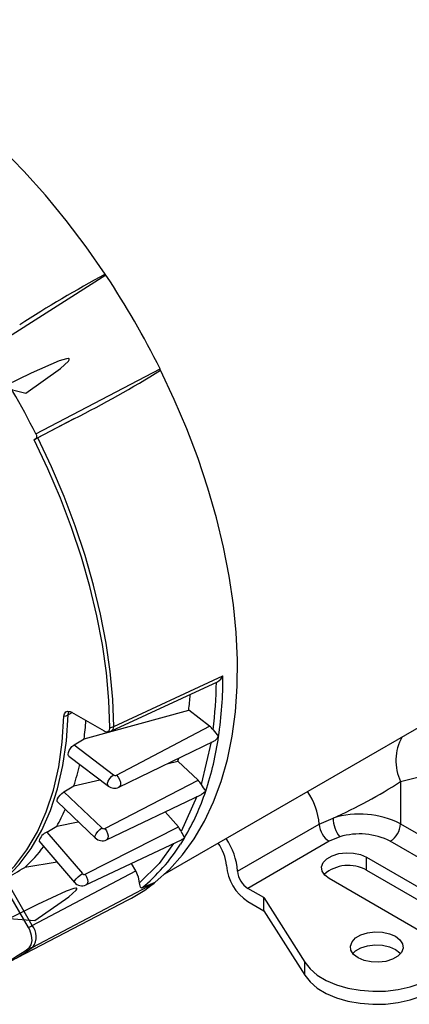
# Model space of a CAD drawing. Header units: inches. Extents: x 0 to 44, y 0 to 34.
# Tile 15 of 18: x 28.8 to 31.4, y 21 to 27.4. Entities that reach past the tile are written whole.
import ezdxf

# ---------------------------------------------------------------- set-up
doc = ezdxf.new("R2010")
doc.units = ezdxf.units.IN
doc.header["$LTSCALE"] = 4
doc.header["$MEASUREMENT"] = 0

msp = doc.modelspace()

# ---------------------------------------------------------------- linework, layer by layer
for p, q in [((29.376231, 25.735539), (28.604721, 25.245655)), ((29.376231, 25.735539), (29.370881, 25.742283)), ((28.91898, 24.701343), (29.729027, 25.124479)), ((29.732193, 25.116474), (29.729027, 25.124479)), ((29.759393, 21.831264), (35.204475, 24.974643)), ((28.917539, 24.668234), (29.167843, 24.799101)), ((29.167843, 24.799101), (28.931854, 24.675422)), ((28.908475, 24.663), (28.917539, 24.668234)), ((29.4266, 22.793143), (30.138756, 23.123027)), ((29.411973, 22.763375), (30.103687, 23.084311)), ((29.15701, 22.882638), (29.129692, 22.867909)), ((29.151592, 22.885765), (29.364006, 22.763141)), ((29.233602, 22.710905), (29.915492, 22.899224)), ((30.051965, 22.79548), (29.915492, 22.899224)), ((29.4266, 22.793143), (29.426372, 22.789088)), ((29.444394, 22.475003), (30.051965, 22.79548)), ((29.168546, 22.672235), (29.233602, 22.710905)), ((29.168546, 22.672235), (29.425641, 22.476793)), ((29.460288, 22.395838), (30.078669, 22.69597)), ((30.062408, 22.69209), (29.996759, 22.414221)), ((29.134905, 22.598509), (29.391832, 22.403197)), ((29.781259, 22.551622), (29.84508, 22.566887)), ((29.84508, 22.566887), (29.850635, 22.585294)), ((29.97649, 22.441719), (29.84508, 22.566887)), ((29.167738, 22.404875), (29.336518, 22.445245)), ((29.368492, 22.127239), (29.97649, 22.441719)), ((31.296572, 22.432979), (31.296568, 22.157255)), ((31.296572, 22.432979), (31.427909, 22.465765)), ((29.102509, 22.36635), (29.167738, 22.404875)), ((29.102509, 22.36635), (29.350069, 22.130549)), ((29.059629, 22.300476), (29.307014, 22.064843)), ((29.379101, 22.05249), (29.999283, 22.349288)), ((29.968809, 22.334704), (29.865998, 22.107437)), ((29.848119, 22.137021), (29.763018, 22.23622)), ((29.056077, 22.141418), (29.196057, 22.170528)), ((30.766064, 22.154492), (30.857024, 22.195464)), ((31.296568, 22.157255), (31.611054, 21.975707)), ((28.990683, 22.103063), (29.056077, 22.141418)), ((28.990683, 22.103063), (29.222611, 21.832709)), ((29.240477, 21.828092), (29.848119, 22.137021)), ((30.23472, 21.847756), (30.766062, 22.154493)), ((28.939544, 22.045863), (29.171301, 21.775711)), ((29.246078, 21.75854), (29.868566, 22.05323)), ((29.889148, 22.067459), (29.862721, 22.024616)), ((30.832431, 22.043471), (30.301095, 21.736738)), ((30.900746, 22.072363), (30.832431, 22.043471)), ((31.5446, 21.861923), (31.23011, 22.043474)), ((29.05746, 21.908411), (28.846332, 21.87238)), ((31.075638, 21.940282), (31.716276, 21.570449)), ((31.075638, 21.855362), (31.075638, 21.940282)), ((28.895735, 21.495388), (29.569944, 21.850576)), ((29.569944, 21.850576), (29.542157, 21.898706)), ((31.075638, 21.855362), (31.716276, 21.485529)), ((28.871203, 21.481242), (28.692329, 21.791061)), ((28.895735, 21.495388), (28.720505, 21.798894)), ((29.610312, 21.739301), (29.69713, 21.777631)), ((29.689647, 21.770144), (29.69713, 21.777631)), ((31.473032, 21.430027), (30.832393, 21.79986)), ((28.899996, 21.353952), (29.689647, 21.770144)), ((30.406335, 21.675985), (30.301095, 21.736738)), ((28.750175, 21.259287), (29.521491, 21.661622)), ((30.301095, 21.651818), (30.406335, 21.591065)), ((30.406335, 21.675985), (30.671906, 21.254767)), ((30.406335, 21.591065), (30.406335, 21.675985)), ((30.406335, 21.591065), (30.671906, 21.169846)), ((30.671906, 21.169846), (30.671906, 21.254767))]:
    msp.add_line(p, q)
at = {"flags": 128}
for points in [[(29.370881, 25.742283), (29.246798, 25.920647), (29.116771, 26.09255), (28.981393, 26.257212), (28.841277, 26.413885), (28.69706, 26.561858), (28.549396, 26.700459), (28.398956, 26.829059), (28.246422, 26.947074), (28.092488, 27.053969), (27.937851, 27.149258), (27.783215, 27.232509), (27.62928, 27.303343), (27.476747, 27.361439), (27.326307, 27.406533), (27.178643, 27.438421), (27.034426, 27.456958), (26.89431, 27.462059), (26.758931, 27.453702), (26.628905, 27.431924), (26.504821, 27.396825)], [(28.699331, 25.005722), (28.854086, 24.966392), (29.079335, 25.128438), (29.130955, 25.175526), (29.135957, 25.182974), (29.13724, 25.186588), (29.137346, 25.187921), (29.137095, 25.189313), (29.136611, 25.190235), (29.135907, 25.190983), (29.134571, 25.191786), (29.131044, 25.192601), (29.118182, 25.191487), (29.070336, 25.176786), (28.888357, 25.097887), (28.560549, 24.938055), (28.553213, 24.934377)], [(29.69713, 21.777631), (29.789726, 21.860438), (29.874422, 21.954496), (29.950855, 22.059404), (30.0187, 22.174714), (30.077667, 22.299935), (30.127504, 22.434531), (30.167999, 22.577929), (30.19898, 22.729516), (30.220313, 22.888647), (30.231909, 23.054642), (30.233716, 23.226793), (30.225729, 23.404365), (30.207981, 23.586602), (30.180547, 23.772724), (30.143544, 23.96194), (30.097131, 24.15344), (30.041506, 24.346408), (29.976905, 24.54002), (29.903605, 24.733452), (29.821918, 24.925876), (29.732193, 25.116474)], [(28.931854, 24.675422), (28.914874, 24.66643), (28.908475, 24.663)], [(29.401972, 22.785515), (29.395476, 22.961393), (29.379063, 23.142114), (29.352804, 23.326875), (29.316817, 23.514855), (29.271261, 23.705217), (29.216339, 23.897117), (29.152296, 24.089701), (29.079415, 24.282112), (28.99802, 24.473495), (28.908475, 24.663)], [(28.91898, 24.701343), (28.922628, 24.691858), (28.923955, 24.682735), (28.922811, 24.675007), (28.919329, 24.66954), (28.917539, 24.668234)], [(29.4266, 22.793143), (29.420088, 22.96947), (29.403633, 23.150652), (29.377308, 23.335885), (29.34123, 23.524344), (29.295559, 23.715193), (29.240498, 23.907582), (29.176292, 24.100657), (29.103227, 24.29356), (29.021626, 24.485432), (28.931854, 24.675422)], [(28.722087, 21.799775), (28.8108, 21.891746), (28.889526, 21.997068), (28.95778, 22.115093), (29.015145, 22.245097), (29.061266, 22.386279), (29.095861, 22.537772), (29.118716, 22.698645), (29.129692, 22.867909)], [(29.101901, 22.858864), (29.105244, 22.875845), (29.113816, 22.887464), (29.126655, 22.892407), (29.142297, 22.890117), (29.151592, 22.885765)], [(29.101901, 22.858865), (29.116852, 22.862276), (29.129692, 22.867909)], [(29.129692, 22.867909), (29.132856, 22.884306), (29.138596, 22.890659)], [(28.692329, 21.791061), (28.781464, 21.882707), (28.860573, 21.987796), (28.929165, 22.105677), (28.986814, 22.235619), (29.033164, 22.376815), (29.067926, 22.528391), (29.090886, 22.689407), (29.101901, 22.858865)], [(29.426372, 22.789088), (29.422104, 22.773452), (29.412308, 22.763533), (29.411933, 22.763491)], [(29.135319, 22.599049), (29.132176, 22.601527), (29.12975, 22.61024), (29.131139, 22.621979), (29.136181, 22.635419), (29.144329, 22.649035), (29.154694, 22.66127), (29.166136, 22.670719), (29.168546, 22.672235)], [(29.392132, 22.403542), (29.387451, 22.409784), (29.386935, 22.421836), (29.391478, 22.43681), (29.400406, 22.452475), (29.412388, 22.466499), (29.425641, 22.476793)], [(29.444394, 22.475003), (29.456179, 22.462083), (29.465355, 22.445678), (29.470528, 22.428284), (29.47091, 22.412547), (29.466443, 22.400858), (29.460357, 22.396728)], [(29.060066, 22.300949), (29.058275, 22.302321), (29.057468, 22.309639), (29.060596, 22.319889), (29.067303, 22.331918), (29.076851, 22.344355), (29.088194, 22.355771), (29.10008, 22.364851), (29.102509, 22.36635)], [(30.02667, 22.371458), (30.012662, 22.357698), (29.999229, 22.349383)], [(29.307522, 22.065343), (29.304732, 22.069648), (29.306178, 22.080022), (29.312685, 22.093318), (29.323284, 22.107556), (29.336396, 22.120614), (29.350069, 22.130549)], [(29.368492, 22.127239), (29.379401, 22.112637), (29.387044, 22.095484), (29.390256, 22.07839), (29.388551, 22.063952), (29.382187, 22.054368), (29.379124, 22.053371)], [(29.816287, 22.028481), (29.722281, 21.899668), (29.595532, 21.772128)], [(30.832393, 21.79986), (30.803055, 21.822484), (30.785946, 21.848964), (30.782454, 21.877154), (30.79286, 21.90477), (30.816322, 21.929575), (30.85094, 21.949559), (30.893907, 21.963104), (30.941745, 21.969111), (30.990577, 21.967095), (31.036446, 21.957219), (31.075638, 21.940282)], [(29.59552, 21.772134), (29.588134, 21.809564), (29.569944, 21.850576)], [(29.171934, 21.776238), (29.170483, 21.778977), (29.173795, 21.787383), (29.182167, 21.798709), (29.194354, 21.81127), (29.208539, 21.823196), (29.222611, 21.832709)], [(29.240477, 21.828092), (29.250226, 21.812158), (29.256132, 21.794671), (29.257296, 21.778291), (29.253542, 21.765507), (29.246134, 21.758885)], [(29.610312, 21.739301), (29.607724, 21.738551), (29.605175, 21.739019), (29.601066, 21.74459), (29.596782, 21.76119), (29.59552, 21.772134)], [(28.746062, 21.539884), (28.913495, 21.525864), (29.133437, 21.680981), (29.18226, 21.724242), (29.186532, 21.73067), (29.187357, 21.73364), (29.18726, 21.734687), (29.186766, 21.735733), (29.186091, 21.736384), (29.185205, 21.736871), (29.18362, 21.737318), (29.179643, 21.737487), (29.16579, 21.734938), (29.115938, 21.717271), (28.929981, 21.632267), (28.597818, 21.465421), (28.590402, 21.461609)], [(28.87517, 21.349146), (28.889566, 21.368175), (28.895307, 21.396175), (28.891743, 21.429966), (28.87929, 21.465715), (28.8712, 21.481241)], [(28.871202, 21.481242), (28.883995, 21.488619), (28.895735, 21.495388)], [(31.02013, 21.283277), (30.990791, 21.305902), (30.973683, 21.332382), (30.97019, 21.360572), (30.980597, 21.388188), (31.004059, 21.412993), (31.038676, 21.432977), (31.081644, 21.446522), (31.129482, 21.452529), (31.178313, 21.450513), (31.224183, 21.440636), (31.263375, 21.4237), (31.292713, 21.401075), (31.309821, 21.374595), (31.313314, 21.346405), (31.302908, 21.318789), (31.279445, 21.293984), (31.244828, 21.274), (31.20186, 21.260456), (31.154023, 21.254448), (31.105191, 21.256464), (31.059321, 21.266341), (31.02013, 21.283277)], [(28.875172, 21.349142), (28.888171, 21.349847), (28.899996, 21.353952)], [(30.986272, 21.311028), (31.004059, 21.328073), (31.038676, 21.348057), (31.081644, 21.361601), (31.129482, 21.367609), (31.178313, 21.365593), (31.224183, 21.355716), (31.263375, 21.338779), (31.292713, 21.316155), (31.297233, 21.311028)], [(30.671906, 21.254767), (30.706933, 21.210988), (30.754096, 21.171187), (30.812079, 21.136475), (30.879264, 21.107819), (30.953775, 21.08602), (31.033532, 21.071687), (31.11631, 21.065219), (31.199799, 21.066796), (31.281667, 21.076376), (31.35963, 21.09369), (31.431511, 21.118256), (31.495306, 21.149387)], [(30.671906, 21.169846), (30.706933, 21.126068), (30.754096, 21.086267), (30.812079, 21.051554), (30.879264, 21.022899), (30.953775, 21.0011), (31.033532, 20.986766), (31.11631, 20.980298), (31.199799, 20.981876), (31.281667, 20.991456), (31.35963, 21.00877), (31.431511, 21.033335), (31.495306, 21.064466)]]:
    msp.add_lwpolyline(points, dxfattribs=at)
for centre, radius, start, end in [((33.490462, 18.153309), 8.635014, 118.4947738, 122.7919157), ((24.700555, 22.628663), 5.613789, 26.3968993, 33.6031008), ((23.962966, 22.202862), 5.550178, 26.7540944, 33.2459058), ((25.973402, 31.139883), 7.099998, 296.7386457, 301.9654198), ((30.071346, 23.149421), 0.072393, 296.4291244, 338.6173052), ((27.438409, 23.115807), 2.700356, 351.7116904, 0.1531941), ((27.420276, 23.115309), 2.676123, 352.6023394, 359.2853636), ((27.57985, 23.195771), 2.354393, 352.7641154, 355.184184), ((27.065757, 22.992169), 2.186014, 352.6075259, 355.7811642), ((29.378822, 22.781398), 0.023512, 230.9402309, 10.0831292), ((29.385927, 22.819638), 0.062, 262.2348656, 294.8507969), ((29.389462, 22.869477), 0.084889, 278.4739249, 295.9435705), ((30.921666, 23.432215), 1.075114, 217.9705111, 221.0238222), ((28.056393, 23.024404), 2.075651, 341.6649041, 351.7493341), ((30.047535, 22.761561), 0.072102, 295.3861521, 330.9397822), ((31.588519, 22.568761), 0.321979, 151.0695096, 204.9427195), ((27.547967, 22.908005), 1.696113, 342.7442771, 347.6534618), ((29.436525, 22.491697), 0.018455, 233.8602352, 295.2360499), ((30.261868, 22.567814), 0.306388, 210.0863077, 219.8569506), ((29.60215, 25.04323), 3.11199, 293.7807815, 302.9892689), ((29.43262, 22.460817), 0.070575, 234.2376673, 293.9398446), ((28.518137, 22.870775), 1.589021, 329.6327096, 341.6857079), ((30.34857, 22.126919), 0.418401, 3.7786221, 35.2787431), ((27.922722, 22.771657), 1.296802, 330.9223488, 336.3660034), ((31.02918, 21.628607), 0.592423, 63.1698735, 106.8937504), ((31.064683, 22.199905), 0.207707, 181.2251112, 217.8825627), ((31.15197, 22.165414), 0.144829, 302.6522619, 356.7703464), ((29.025253, 22.021161), 0.088899, 112.8844171, 163.6171735), ((29.361738, 22.142573), 0.016756, 225.8603358, 293.7721751), ((30.065646, 22.196363), 0.218558, 204.0085854, 216.1421601), ((30.911118, 22.165859), 0.145501, 184.4802979, 237.2617379), ((29.352291, 22.112658), 0.065848, 226.0426932, 294.8133028), ((29.844198, 22.114611), 0.065145, 291.568035, 313.630699), ((29.872407, 21.862653), 0.289792, 4.5541643, 35.8037844), ((29.788958, 21.812622), 0.447145, 4.5065437, 33.9632372), ((31.029781, 21.651509), 0.440191, 62.9289398, 107.0457447), ((28.159504, 22.618806), 1.014339, 312.6188469, 323.0932333), ((28.842388, 22.672966), 1.2089, 309.4367668, 327.5669282), ((30.466827, 21.909624), 0.306481, 184.4840276, 237.2648631), ((30.379776, 21.859131), 0.145501, 184.4840276, 237.2648631), ((30.956877, 21.643864), 0.24256, 60.6848823, 130.7529559), ((29.22019, 21.817286), 0.064178, 219.8479066, 294.4796579), ((29.234608, 21.842255), 0.015331, 218.5101314, 292.5097588), ((29.018442, 22.625637), 1.087375, 297.5567685, 308.1170979), ((28.80346, 21.421827), 0.118004, 324.8894705, 38.5618164), ((28.230341, 22.204262), 1.070999, 292.9906792, 307.0193286), ((28.253483, 22.211267), 1.073764, 292.9903098, 307.0204419)]:
    msp.add_arc(centre, radius, start, end)
for centre, major_axis, ratio, start_param, end_param in [((30.045051, 22.749066), (-0.031337, 0.054141), 0.57713575, 4.77955857, 5.3394837), ((29.962833, 22.401067), (-0.031334, 0.054157), 0.57691514, 4.62269209, 5.18259965), ((29.828055, 22.103132), (-0.031324, 0.054173), 0.57674022, 4.46595702, 5.02582376), ((20.234916, 20.050705), (57.059447, 32.93997), 0.04173945, 4.83755075, 4.83975241)]:
    msp.add_ellipse(centre, major_axis=major_axis, ratio=ratio, start_param=start_param, end_param=end_param)

doc.saveas('drawing.dxf')
